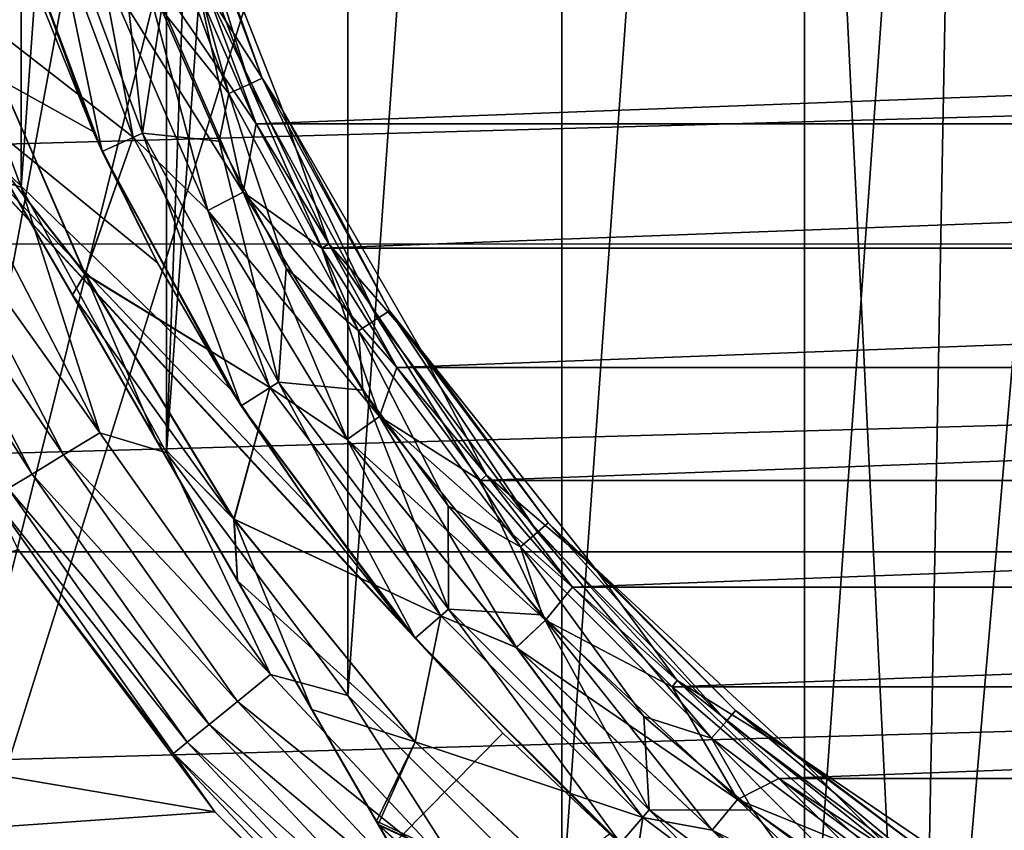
# Model space of a CAD drawing. Header units: metres. Extents: x -109 to 109, y -19 to 107.
# Tile 18 of 256: x -87.43 to -81.86, y 4.61 to 9.19. Entities that reach past the tile are written whole.
import ezdxf

# ---------------------------------------------------------------- set-up
doc = ezdxf.new("R2010")
doc.units = ezdxf.units.M
doc.layers.add('solid_21_412_310_XXX', color=7, linetype='CONTINUOUS')

msp = doc.modelspace()

# ---------------------------------------------------------------- linework, layer by layer
at = {"layer": 'solid_21_412_310_XXX'}
for points in [[(-82.990417, 3.132543, 40.355), (-82.990471, 23.319056, 40.355), (-81.487251, 24.140352, 40.355)], [(-81.487221, 2.311269, 40.355), (-82.990417, 3.132543, 40.355), (-81.487251, 24.140352, 40.355)], [(-84.361374, 4.159482, 40.355), (-84.361458, 22.292082, 40.355), (-82.990471, 23.319056, 40.355)], [(-82.990417, 3.132543, 40.355), (-84.361374, 4.159482, 40.355), (-82.990471, 23.319056, 40.355)], [(-85.57209, 5.371085, 40.355), (-85.572189, 21.080442, 40.355), (-84.361458, 22.292082, 40.355)], [(-84.361374, 4.159482, 40.355), (-85.57209, 5.371085, 40.355), (-84.361458, 22.292082, 40.355)], [(-86.598106, 6.742918, 40.355), (-86.10968, 20.412882, 40.355), (-85.572189, 21.080442, 40.355)], [(-85.57209, 5.371085, 40.355), (-86.598106, 6.742918, 40.355), (-85.572189, 21.080442, 40.355)], [(-86.598106, 6.742918, 40.355), (-86.598198, 19.70857, 40.355), (-86.10968, 20.412882, 40.355)], [(-87.418205, 8.246588, 40.355), (-87.418282, 18.204884, 40.355), (-86.598198, 19.70857, 40.355)], [(-86.598106, 6.742918, 40.355), (-87.418205, 8.246588, 40.355), (-86.598198, 19.70857, 40.355)], [(-82.348358, 1.027082, -14.346055), (-82.014656, 18.829481, -14.383817), (-80.804588, 18.978973, -14.519445)], [(-80.134872, 1.015466, -14.593633), (-82.348358, 1.027082, -14.346055), (-80.804588, 18.978973, -14.519445)], [(-82.348358, 1.027082, -14.346055), (-83.208572, 18.681759, -14.247997), (-82.014656, 18.829481, -14.383817)], [(-83.208572, 18.681759, -14.247997), (-88.718735, 1.070546, -13.595372), (-84.370422, 18.537827, -14.113914)], [(-82.348358, 1.027082, -14.346055), (-88.718735, 1.070546, -13.595372), (-83.208572, 18.681759, -14.247997)], [(-84.370422, 18.537827, -14.113914), (-88.718735, 1.070546, -13.595372), (-85.497581, 18.398026, -13.982037)], [(-85.497581, 18.398026, -13.982037), (-88.718735, 1.070546, -13.595372), (-86.598007, 18.261339, -13.851573)], [(-86.598007, 18.261339, -13.851573), (-88.718735, 1.070546, -13.595372), (-87.671722, 18.127773, -13.722645)], [(-87.418205, 8.246588, 40.355), (-88.015862, 9.851714, 40.355), (-87.418282, 18.204884, 40.355)], [(-89.392303, 11.555944, 35.855), (-84.392303, 2.89569, 35.855), (-84.408745, 2.924165, 36.209896)], [(-89.392303, 11.555944, 27.855), (-84.392303, 2.89569, 35.855), (-89.392303, 11.555944, 35.855)], [(-89.392303, 11.555944, 27.855), (-84.392303, 2.89569, 27.855), (-84.392303, 2.89569, 35.855)], [(-89.375862, 11.527469, 36.209896), (-89.392303, 11.555944, 35.855), (-84.408745, 2.924165, 36.209896)], [(-89.375862, 11.527469, 27.500105), (-84.392303, 2.89569, 27.855), (-89.392303, 11.555944, 27.855)], [(-89.375862, 11.527469, 36.209896), (-84.408745, 2.924165, 36.209896), (-84.459244, 3.011626, 36.566654)], [(-89.375862, 11.527469, 36.209896), (-84.459244, 3.011626, 36.566654), (-89.325371, 11.440008, 36.566654)], [(-89.375862, 11.527469, 27.500105), (-84.408745, 2.924165, 27.500105), (-84.392303, 2.89569, 27.855)], [(-89.325371, 11.440008, 27.143345), (-84.408745, 2.924165, 27.500105), (-89.375862, 11.527469, 27.500105)], [(-89.325371, 11.440008, 36.566654), (-84.459244, 3.011626, 36.566654), (-84.486908, 3.059552, 36.698124)], [(-89.325371, 11.440008, 36.566654), (-84.486908, 3.059552, 36.698124), (-89.297699, 11.392082, 36.698124)], [(-89.325371, 11.440008, 27.143345), (-84.459244, 3.011626, 27.143347), (-84.408745, 2.924165, 27.500105)], [(-89.298271, 11.393075, 27.014374), (-84.459244, 3.011626, 27.143347), (-89.325371, 11.440008, 27.143345)], [(-89.298271, 11.393075, 27.014374), (-84.486336, 3.058559, 27.014376), (-84.459244, 3.011626, 27.143347)], [(-89.237244, 11.287368, 26.78381), (-84.486336, 3.058559, 27.014376), (-89.298271, 11.393075, 27.014374)], [(-89.297699, 11.392082, 36.698124), (-84.486908, 3.059552, 36.698124), (-84.547371, 3.164266, 36.926189)], [(-89.237244, 11.287369, 36.926189), (-89.297699, 11.392082, 36.698124), (-84.547371, 3.164266, 36.926189)], [(-89.237244, 11.287369, 36.926189), (-84.547371, 3.164266, 36.926189), (-84.679031, 3.392313, 37.287514)], [(-89.105583, 11.059322, 37.28751), (-89.237244, 11.287369, 36.926189), (-84.679031, 3.392313, 37.287514)], [(-89.237244, 11.287368, 26.78381), (-84.547363, 3.164265, 26.783812), (-84.486336, 3.058559, 27.014376)], [(-89.105583, 11.059321, 26.422485), (-84.547363, 3.164265, 26.783812), (-89.237244, 11.287368, 26.78381)], [(-89.105583, 11.059322, 37.28751), (-84.679031, 3.392313, 37.287514), (-84.79055, 3.58547, 37.519138)], [(-89.105583, 11.059322, 37.28751), (-84.79055, 3.58547, 37.519138), (-88.994057, 10.866164, 37.519138)], [(-89.105583, 11.059321, 26.422485), (-84.679031, 3.392311, 26.422489), (-84.547363, 3.164265, 26.783812)], [(-88.995346, 10.868387, 26.193264), (-84.679031, 3.392311, 26.422489), (-89.105583, 11.059321, 26.422485)], [(-88.995346, 10.868387, 26.193264), (-84.789268, 3.583246, 26.193264), (-84.679031, 3.392311, 26.422489)], [(-88.921967, 10.741295, 26.063379), (-84.789268, 3.583246, 26.193264), (-88.995346, 10.868387, 26.193264)], [(-88.994057, 10.866164, 37.519138), (-84.79055, 3.58547, 37.519138), (-84.86264, 3.710339, 37.646622)], [(-88.921967, 10.741296, 37.646622), (-88.994057, 10.866164, 37.519138), (-84.86264, 3.710339, 37.646622)], [(-88.921967, 10.741296, 37.646622), (-84.86264, 3.710339, 37.646622), (-85.106339, 4.132427, 37.991936)], [(-88.678276, 10.319206, 37.991936), (-88.921967, 10.741296, 37.646622), (-85.106339, 4.132427, 37.991936)], [(-88.921967, 10.741295, 26.063379), (-84.86264, 3.710338, 26.063379), (-84.789268, 3.583246, 26.193264)], [(-88.678276, 10.319207, 25.718063), (-84.86264, 3.710338, 26.063379), (-88.921967, 10.741295, 26.063379)], [(-88.678276, 10.319207, 25.718063), (-85.106339, 4.132428, 25.718063), (-84.86264, 3.710338, 26.063379)], [(-88.678276, 10.319207, 25.718063), (-88.386734, 9.81424, 25.419292), (-85.106339, 4.132428, 25.718063)], [(-88.678276, 10.319206, 37.991936), (-85.106339, 4.132427, 37.991936), (-85.400307, 4.6416, 38.292809)], [(-88.678276, 10.319206, 37.991936), (-85.400307, 4.6416, 38.292809), (-88.3843, 9.810034, 38.292809)], [(-86.656029, 10.243738, 16.116699), (-86.128258, 8.828738, 16.116699), (-86.579247, 10.266284, 16.309826)], [(-86.579247, 10.266284, 16.309826), (-86.055466, 8.861982, 16.309826), (-86.512016, 10.13752, 16.51688)], [(-86.128258, 8.828738, 16.116699), (-86.055466, 8.861982, 16.309826), (-86.579247, 10.266284, 16.309826)], [(-86.656029, 10.243738, 16.116699), (-86.778198, 10.207867, 15.950899), (-86.24408, 8.775846, 15.950899)], [(-86.24408, 8.775846, 15.950899), (-86.778198, 10.207867, 15.950899), (-86.62558, 9.251819, 15.824059)], [(-86.656029, 10.243738, 16.116699), (-86.24408, 8.775846, 15.950899), (-86.128258, 8.828738, 16.116699)], [(-85.939903, 8.6798, 16.51688), (-86.512009, 10.137508, 25.855), (-86.512016, 10.13752, 16.51688)], [(-86.055466, 8.861982, 16.309826), (-85.939903, 8.6798, 16.51688), (-86.512016, 10.13752, 16.51688)], [(-86.512009, 10.137508, 25.855), (-85.939903, 8.6798, 25.855), (-86.367249, 9.353169, 25.855)], [(-85.939903, 8.6798, 16.51688), (-85.939903, 8.6798, 25.855), (-86.512009, 10.137508, 25.855)], [(-87.349167, 10.040214, 24.105), (-86.785378, 8.528641, 24.105), (-87.706055, 9.243183, 24.717066)], [(-86.785378, 8.528641, 39.605), (-87.349167, 10.040214, 39.605), (-87.704552, 9.243718, 38.994915)], [(-86.960777, 8.448569, 13.155), (-87.294296, 10.05633, 13.155), (-87.534149, 9.985837, 13.155)], [(-86.967705, 9.505592, 39.741154), (-87.349167, 10.040214, 39.605), (-86.785378, 8.528641, 39.605)], [(-86.967918, 9.505519, 23.96896), (-86.785378, 8.528641, 24.105), (-87.349167, 10.040214, 24.105)], [(-87.294296, 10.05633, 13.155), (-86.733353, 8.552386, 13.155), (-87.294296, 10.056316, 15.608997)], [(-86.960777, 8.448569, 13.155), (-86.733353, 8.552386, 13.155), (-87.294296, 10.05633, 13.155)], [(-86.733353, 8.552386, 13.155), (-86.733376, 8.552426, 15.608997), (-87.294296, 10.056316, 15.608997)], [(-86.894241, 10.019617, 15.824059), (-87.294296, 10.056316, 15.608997), (-86.733376, 8.552426, 15.608997)], [(-87.534149, 9.985837, 13.155), (-87.319656, 9.329026, 14.325446), (-87.011536, 8.561308, 14.347841)], [(-86.960777, 8.448569, 13.155), (-87.534149, 9.985837, 13.155), (-87.011536, 8.561308, 14.347841)], [(-86.62558, 9.251819, 15.824059), (-86.894241, 10.019617, 15.824059), (-86.733376, 8.552426, 15.608997)], [(-88.386734, 9.81424, 25.419292), (-85.397881, 4.637393, 25.419292), (-85.106339, 4.132428, 25.718063)], [(-88.374023, 9.792229, 25.408348), (-85.397881, 4.637393, 25.419292), (-88.386734, 9.81424, 25.419292)], [(-88.3843, 9.810034, 38.292809), (-85.400307, 4.6416, 38.292809), (-85.410583, 4.659405, 38.301651)], [(-88.3843, 9.810034, 38.292809), (-85.410583, 4.659405, 38.301651), (-88.374023, 9.792229, 38.301651)], [(-87.742973, 8.342306, 40.388794), (-88.015862, 9.851714, 40.355), (-87.418205, 8.246588, 40.355)], [(-88.374023, 9.792229, 38.301651), (-85.410583, 4.659405, 38.301651), (-85.775444, 5.291357, 38.558418)], [(-88.374023, 9.792229, 38.301651), (-85.775444, 5.291357, 38.558418), (-88.009171, 9.160279, 38.558418)], [(-85.410583, 4.659405, 25.408348), (-85.397881, 4.637393, 25.419292), (-88.374023, 9.792229, 25.408348)], [(-85.410583, 4.659405, 25.408348), (-88.374023, 9.792229, 25.408348), (-88.009163, 9.160276, 25.151583)], [(-107.950264, 9.681872, 71.355003), (-107.702179, 7.924648, 71.355003), (-45.049736, 9.681887, 71.355003)], [(-107.702179, 7.924648, 71.355003), (-45.297817, 7.924664, 71.355003), (-45.049736, 9.681887, 71.355003)], [(-86.967918, 9.505519, 23.96896), (-86.75589, 9.580873, 23.883879), (-86.164047, 8.218313, 23.883879)], [(-86.755653, 9.580957, 39.826183), (-86.967705, 9.505592, 39.741154), (-86.36364, 8.11489, 39.741154)], [(-86.75589, 9.580873, 23.883879), (-86.409317, 9.335139, 23.855), (-86.090721, 8.605203, 23.855)], [(-86.164047, 8.218313, 23.883879), (-86.75589, 9.580873, 23.883879), (-86.090721, 8.605203, 23.855)], [(-86.163818, 8.218428, 39.826183), (-86.409332, 9.335197, 39.855), (-86.755653, 9.580957, 39.826183)], [(-86.163818, 8.218428, 39.826183), (-86.755653, 9.580957, 39.826183), (-86.36364, 8.11489, 39.741154)], [(-84.694572, 5.157421, 14.513685), (-88.718735, 9.513791, 14.222763), (-88.718735, 1.081205, 14.222763)], [(-87.011536, 8.561308, 14.347841), (-87.319656, 9.329026, 14.325446), (-88.718735, 9.513791, 14.222763)], [(-86.648956, 7.817605, 14.37409), (-87.011536, 8.561308, 14.347841), (-88.718735, 9.513791, 14.222763)], [(-86.233696, 7.101672, 14.404018), (-86.648956, 7.817605, 14.37409), (-88.718735, 9.513791, 14.222763)], [(-85.767906, 6.417297, 14.437417), (-86.233696, 7.101672, 14.404018), (-88.718735, 9.513791, 14.222763)], [(-85.254005, 5.768113, 14.474052), (-85.767906, 6.417297, 14.437417), (-88.718735, 9.513791, 14.222763)], [(-84.694572, 5.157421, 14.513685), (-85.254005, 5.768113, 14.474052), (-88.718735, 9.513791, 14.222763)], [(-86.363838, 8.114789, 23.96896), (-86.785378, 8.528641, 24.105), (-86.967918, 9.505519, 23.96896)], [(-86.363838, 8.114789, 23.96896), (-86.967918, 9.505519, 23.96896), (-86.164047, 8.218313, 23.883879)], [(-86.36364, 8.11489, 39.741154), (-86.967705, 9.505592, 39.741154), (-86.785378, 8.528641, 39.605)], [(-86.409332, 9.335197, 39.855), (-86.090744, 8.605259, 39.855), (-66.590691, 9.335142, 39.855)], [(-86.163818, 8.218428, 39.826183), (-86.090744, 8.605259, 39.855), (-86.409332, 9.335197, 39.855)], [(-86.367241, 9.35316, 23.855), (-86.090721, 8.605203, 23.855), (-86.409317, 9.335139, 23.855)], [(-86.367249, 9.353169, 25.855), (-85.679848, 7.92578, 25.855), (-86.367241, 9.35316, 23.855)], [(-85.939903, 8.6798, 25.855), (-85.679848, 7.92578, 25.855), (-86.367249, 9.353169, 25.855)], [(-86.367241, 9.35316, 23.855), (-85.67984, 7.92577, 23.855), (-86.090721, 8.605203, 23.855)], [(-85.679848, 7.92578, 25.855), (-85.67984, 7.92577, 23.855), (-86.367241, 9.35316, 23.855)], [(-86.090744, 8.605259, 39.855), (-66.909279, 8.605206, 39.855), (-66.590691, 9.335142, 39.855)], [(-87.589249, 8.432962, 24.965717), (-87.706055, 9.243183, 24.717066), (-87.05938, 7.754386, 24.717066)], [(-86.785378, 8.528641, 24.105), (-87.05938, 7.754386, 24.717066), (-87.706055, 9.243183, 24.717066)], [(-87.057961, 7.755121, 38.994915), (-87.704552, 9.243718, 38.994915), (-87.589256, 8.432968, 38.744282)], [(-86.785378, 8.528641, 39.605), (-87.704552, 9.243718, 38.994915), (-87.057961, 7.755121, 38.994915)], [(-86.300285, 8.506245, 15.824059), (-86.62558, 9.251819, 15.824059), (-86.733376, 8.552426, 15.608997)], [(-86.24408, 8.775846, 15.950899), (-86.62558, 9.251819, 15.824059), (-86.300285, 8.506245, 15.824059)], [(-88.009171, 9.160279, 38.558418), (-85.775444, 5.291357, 38.558418), (-86.195358, 6.018672, 38.744282)], [(-88.009171, 9.160279, 38.558418), (-86.195358, 6.018672, 38.744282), (-87.589256, 8.432968, 38.744282)], [(-85.775444, 5.291355, 25.151583), (-88.009163, 9.160276, 25.151583), (-87.589249, 8.432962, 24.965717)], [(-85.410583, 4.659405, 25.408348), (-88.009163, 9.160276, 25.151583), (-85.775444, 5.291355, 25.151583)], [(-86.128258, 8.828738, 16.116699), (-85.404488, 7.503251, 16.116699), (-86.055466, 8.861982, 16.309826)], [(-86.055466, 8.861982, 16.309826), (-85.337166, 7.546515, 16.309826), (-85.939903, 8.6798, 16.51688)], [(-85.404488, 7.503251, 16.116699), (-85.337166, 7.546515, 16.309826), (-86.055466, 8.861982, 16.309826)], [(-86.128258, 8.828738, 16.116699), (-86.24408, 8.775846, 15.950899), (-85.511604, 7.434412, 15.950899)], [(-86.128258, 8.828738, 16.116699), (-85.511604, 7.434412, 15.950899), (-85.404488, 7.503251, 16.116699)], [(-86.24408, 8.775846, 15.950899), (-86.300285, 8.506245, 15.824059), (-85.920189, 7.787066, 15.824059)], [(-85.511604, 7.434412, 15.950899), (-86.24408, 8.775846, 15.950899), (-85.920189, 7.787066, 15.824059)], [(-85.939903, 8.6798, 25.855), (-85.156921, 7.323641, 25.855), (-85.679848, 7.92578, 25.855)], [(-85.156914, 7.323631, 16.51688), (-85.156921, 7.323641, 25.855), (-85.939903, 8.6798, 25.855)], [(-85.156914, 7.323631, 16.51688), (-85.939903, 8.6798, 25.855), (-85.939903, 8.6798, 16.51688)], [(-85.337166, 7.546515, 16.309826), (-85.156914, 7.323631, 16.51688), (-85.939903, 8.6798, 16.51688)], [(-86.164047, 8.218313, 23.883879), (-86.090721, 8.605203, 23.855), (-85.718475, 7.901189, 23.855)], [(-86.163818, 8.218428, 39.826183), (-85.718498, 7.901245, 39.855), (-86.090744, 8.605259, 39.855)], [(-86.090744, 8.605259, 39.855), (-85.718498, 7.901245, 39.855), (-66.909279, 8.605206, 39.855)], [(-85.67984, 7.92577, 23.855), (-85.718475, 7.901189, 23.855), (-86.090721, 8.605203, 23.855)], [(-85.718498, 7.901245, 39.855), (-67.281525, 7.901192, 39.855), (-66.909279, 8.605206, 39.855)], [(-86.785378, 8.528641, 24.105), (-86.012215, 7.112689, 24.105), (-87.05938, 7.754386, 24.717066)], [(-86.012215, 7.112689, 39.605), (-86.785378, 8.528641, 39.605), (-87.057961, 7.755121, 38.994915)], [(-86.960777, 8.448569, 13.155), (-87.011536, 8.561308, 14.347841), (-86.648956, 7.817605, 14.37409)], [(-86.174423, 7.008467, 13.155), (-86.733353, 8.552386, 13.155), (-86.960777, 8.448569, 13.155)], [(-86.36364, 8.11489, 39.741154), (-86.785378, 8.528641, 39.605), (-86.012215, 7.112689, 39.605)], [(-86.363838, 8.114789, 23.96896), (-86.012215, 7.112689, 24.105), (-86.785378, 8.528641, 24.105)], [(-85.964096, 7.143599, 13.155), (-85.964111, 7.143627, 15.608997), (-86.733376, 8.552426, 15.608997)], [(-86.300285, 8.506245, 15.824059), (-86.733376, 8.552426, 15.608997), (-85.964111, 7.143627, 15.608997)], [(-86.733353, 8.552386, 13.155), (-85.964096, 7.143599, 13.155), (-86.733376, 8.552426, 15.608997)], [(-86.174423, 7.008467, 13.155), (-85.964096, 7.143599, 13.155), (-86.733353, 8.552386, 13.155)], [(-85.920189, 7.787066, 15.824059), (-86.300285, 8.506245, 15.824059), (-85.964111, 7.143627, 15.608997)], [(-87.589256, 8.432968, 38.744282), (-86.195358, 6.018672, 38.744282), (-86.655121, 6.815001, 38.842461)], [(-87.589256, 8.432968, 38.744282), (-86.655121, 6.815001, 38.842461), (-87.129494, 7.636639, 38.842461)], [(-87.057961, 7.755121, 38.994915), (-87.589256, 8.432968, 38.744282), (-87.129494, 7.636639, 38.842461)], [(-87.129486, 7.636633, 24.867538), (-87.589249, 8.432962, 24.965717), (-87.05938, 7.754386, 24.717066)], [(-86.195358, 6.018666, 24.965717), (-87.589249, 8.432962, 24.965717), (-87.129486, 7.636633, 24.867538)], [(-85.775444, 5.291355, 25.151583), (-87.589249, 8.432962, 24.965717), (-86.195358, 6.018666, 24.965717)], [(-86.960777, 8.448569, 13.155), (-86.648956, 7.817605, 14.37409), (-86.233696, 7.101672, 14.404018)], [(-86.174423, 7.008467, 13.155), (-86.960777, 8.448569, 13.155), (-86.233696, 7.101672, 14.404018)], [(-87.742973, 8.342306, 40.388794), (-86.973282, 6.856874, 40.388794), (-87.964493, 8.246083, 40.488567)], [(-87.742973, 8.342306, 40.388794), (-87.418205, 8.246588, 40.355), (-86.973282, 6.856874, 40.388794)], [(-87.964493, 8.246083, 40.488567), (-87.179642, 6.731383, 40.488567), (-88.154747, 8.163445, 40.647511)], [(-86.973282, 6.856874, 40.388794), (-87.179642, 6.731383, 40.488567), (-87.964493, 8.246083, 40.488567)], [(-86.973282, 6.856874, 40.388794), (-87.418205, 8.246588, 40.355), (-86.598106, 6.742918, 40.355)], [(-86.363838, 8.114789, 23.96896), (-86.164047, 8.218313, 23.883879), (-85.392174, 6.949033, 23.883879)], [(-86.163818, 8.218428, 39.826183), (-86.36364, 8.11489, 39.741154), (-85.575836, 6.819395, 39.741154)], [(-86.164047, 8.218313, 23.883879), (-85.718475, 7.901189, 23.855), (-85.294609, 7.226909, 23.855)], [(-85.392174, 6.949033, 23.883879), (-86.164047, 8.218313, 23.883879), (-85.294609, 7.226909, 23.855)], [(-85.391975, 6.949177, 39.826183), (-85.718498, 7.901245, 39.855), (-86.163818, 8.218428, 39.826183)], [(-85.391975, 6.949177, 39.826183), (-86.163818, 8.218428, 39.826183), (-85.575836, 6.819395, 39.741154)], [(-88.154747, 8.163445, 40.647511), (-87.356873, 6.623608, 40.647511), (-88.300735, 8.100033, 40.854763)], [(-87.179642, 6.731383, 40.488567), (-87.356873, 6.623608, 40.647511), (-88.154747, 8.163445, 40.647511)], [(-87.356873, 6.623608, 40.647511), (-87.492867, 6.540908, 40.854763), (-88.300735, 8.100033, 40.854763)], [(-85.576012, 6.819268, 23.96896), (-86.012215, 7.112689, 24.105), (-86.363838, 8.114789, 23.96896)], [(-85.576012, 6.819268, 23.96896), (-86.363838, 8.114789, 23.96896), (-85.392174, 6.949033, 23.883879)], [(-85.575836, 6.819395, 39.741154), (-86.36364, 8.11489, 39.741154), (-86.012215, 7.112689, 39.605)], [(-107.702179, 7.924648, 71.355003), (-107.355728, 6.182907, 71.355003), (-45.297817, 7.924664, 71.355003)], [(-107.355728, 6.182907, 71.355003), (-45.644268, 6.182927, 71.355003), (-45.297817, 7.924664, 71.355003)], [(-85.67984, 7.92577, 23.855), (-85.294609, 7.226909, 23.855), (-85.718475, 7.901189, 23.855)], [(-85.679848, 7.92578, 25.855), (-84.787384, 6.616788, 25.855), (-85.67984, 7.92577, 23.855)], [(-85.156921, 7.323641, 25.855), (-84.787384, 6.616788, 25.855), (-85.679848, 7.92578, 25.855)], [(-85.67984, 7.92577, 23.855), (-84.787376, 6.616777, 23.855), (-85.294609, 7.226909, 23.855)], [(-84.787384, 6.616788, 25.855), (-84.787376, 6.616777, 23.855), (-85.67984, 7.92577, 23.855)], [(-85.718498, 7.901245, 39.855), (-85.29464, 7.226963, 39.855), (-67.281525, 7.901192, 39.855)], [(-85.391975, 6.949177, 39.826183), (-85.29464, 7.226963, 39.855), (-85.718498, 7.901245, 39.855)], [(-85.29464, 7.226963, 39.855), (-67.705399, 7.226912, 39.855), (-67.281525, 7.901192, 39.855)], [(-87.057961, 7.755121, 38.994915), (-87.129494, 7.636639, 38.842461), (-86.655121, 6.815001, 38.842461)], [(-87.129486, 7.636633, 24.867538), (-87.05938, 7.754386, 24.717066), (-86.216003, 6.367512, 24.717066)], [(-86.012215, 7.112689, 24.105), (-86.216003, 6.367512, 24.717066), (-87.05938, 7.754386, 24.717066)], [(-86.214699, 6.368433, 38.994915), (-87.057961, 7.755121, 38.994915), (-86.655121, 6.815001, 38.842461)], [(-86.012215, 7.112689, 39.605), (-87.057961, 7.755121, 38.994915), (-86.214699, 6.368433, 38.994915)], [(-85.487411, 7.098303, 15.824059), (-85.920189, 7.787066, 15.824059), (-85.964111, 7.143627, 15.608997)], [(-85.511604, 7.434412, 15.950899), (-85.920189, 7.787066, 15.824059), (-85.487411, 7.098303, 15.824059)], [(-86.655113, 6.814995, 24.867538), (-87.129486, 7.636633, 24.867538), (-86.216003, 6.367512, 24.717066)], [(-86.195358, 6.018666, 24.965717), (-87.129486, 7.636633, 24.867538), (-86.655113, 6.814995, 24.867538)], [(-85.404488, 7.503251, 16.116699), (-84.499443, 6.294257, 16.116699), (-85.337166, 7.546515, 16.309826)], [(-85.337166, 7.546515, 16.309826), (-84.438965, 6.346663, 16.309826), (-85.156914, 7.323631, 16.51688)], [(-84.499443, 6.294257, 16.116699), (-84.438965, 6.346663, 16.309826), (-85.337166, 7.546515, 16.309826)], [(-85.404488, 7.503251, 16.116699), (-85.511604, 7.434412, 15.950899), (-84.595673, 6.210876, 15.950899)], [(-85.404488, 7.503251, 16.116699), (-84.595673, 6.210876, 15.950899), (-84.499443, 6.294257, 16.116699)], [(-85.511604, 7.434412, 15.950899), (-85.487411, 7.098303, 15.824059), (-85.004372, 6.443807, 15.824059)], [(-84.595673, 6.210876, 15.950899), (-85.511604, 7.434412, 15.950899), (-85.004372, 6.443807, 15.824059)], [(-85.156921, 7.323641, 25.855), (-84.180542, 6.099299, 25.855), (-84.787384, 6.616788, 25.855)], [(-84.18055, 6.099307, 16.51688), (-84.180542, 6.099299, 25.855), (-85.156921, 7.323641, 25.855)], [(-84.18055, 6.099307, 16.51688), (-85.156921, 7.323641, 25.855), (-85.156914, 7.323631, 16.51688)], [(-84.438965, 6.346663, 16.309826), (-84.18055, 6.099307, 16.51688), (-85.156914, 7.323631, 16.51688)], [(-85.392174, 6.949033, 23.883879), (-85.294609, 7.226909, 23.855), (-84.821564, 6.586269, 23.855)], [(-85.391975, 6.949177, 39.826183), (-84.821594, 6.586323, 39.855), (-85.29464, 7.226963, 39.855)], [(-85.29464, 7.226963, 39.855), (-84.821594, 6.586323, 39.855), (-67.705399, 7.226912, 39.855)], [(-84.787376, 6.616777, 23.855), (-84.821564, 6.586269, 23.855), (-85.294609, 7.226909, 23.855)], [(-84.821594, 6.586323, 39.855), (-68.178444, 6.586274, 39.855), (-67.705399, 7.226912, 39.855)], [(-85.191101, 5.694896, 13.155), (-85.964096, 7.143599, 13.155), (-86.174423, 7.008467, 13.155)], [(-85.00219, 5.858644, 13.155), (-85.002159, 5.858611, 15.608997), (-85.964111, 7.143627, 15.608997)], [(-85.487411, 7.098303, 15.824059), (-85.964111, 7.143627, 15.608997), (-85.002159, 5.858611, 15.608997)], [(-85.964096, 7.143599, 13.155), (-85.00219, 5.858644, 13.155), (-85.964111, 7.143627, 15.608997)], [(-85.191101, 5.694896, 13.155), (-85.00219, 5.858644, 13.155), (-85.964096, 7.143599, 13.155)], [(-86.174423, 7.008467, 13.155), (-86.233696, 7.101672, 14.404018), (-85.767906, 6.417297, 14.437417)], [(-86.012215, 7.112689, 24.105), (-85.045403, 5.821183, 24.105), (-86.216003, 6.367512, 24.717066)], [(-85.045403, 5.821183, 39.605), (-86.012215, 7.112689, 39.605), (-86.214699, 6.368433, 38.994915)], [(-85.575836, 6.819395, 39.741154), (-86.012215, 7.112689, 39.605), (-85.045403, 5.821183, 39.605)], [(-85.576012, 6.819268, 23.96896), (-85.045403, 5.821183, 24.105), (-86.012215, 7.112689, 24.105)], [(-85.004372, 6.443807, 15.824059), (-85.487411, 7.098303, 15.824059), (-85.002159, 5.858611, 15.608997)], [(-86.174423, 7.008467, 13.155), (-85.767906, 6.417297, 14.437417), (-85.254005, 5.768113, 14.474052)], [(-85.191101, 5.694896, 13.155), (-86.174423, 7.008467, 13.155), (-85.254005, 5.768113, 14.474052)], [(-85.576012, 6.819268, 23.96896), (-85.392174, 6.949033, 23.883879), (-84.454666, 5.796677, 23.883879)], [(-85.391975, 6.949177, 39.826183), (-85.575836, 6.819395, 39.741154), (-84.618958, 5.643239, 39.741154)], [(-85.392174, 6.949033, 23.883879), (-84.821564, 6.586269, 23.855), (-84.301888, 5.982713, 23.855)], [(-84.454666, 5.796677, 23.883879), (-85.392174, 6.949033, 23.883879), (-84.301888, 5.982713, 23.855)], [(-84.454483, 5.796847, 39.826183), (-84.821594, 6.586323, 39.855), (-85.391975, 6.949177, 39.826183)], [(-84.454483, 5.796847, 39.826183), (-85.391975, 6.949177, 39.826183), (-84.618958, 5.643239, 39.741154)], [(-86.973282, 6.856874, 40.388794), (-86.008492, 5.490083, 40.388794), (-87.179642, 6.731383, 40.488567)], [(-86.973282, 6.856874, 40.388794), (-86.598106, 6.742918, 40.355), (-86.008492, 5.490083, 40.388794)], [(-86.214699, 6.368433, 38.994915), (-86.655121, 6.815001, 38.842461), (-86.195358, 6.018672, 38.744282)], [(-86.195358, 6.018666, 24.965717), (-86.655113, 6.814995, 24.867538), (-86.216003, 6.367512, 24.717066)], [(-84.619118, 5.643088, 23.96896), (-85.045403, 5.821183, 24.105), (-85.576012, 6.819268, 23.96896)], [(-84.619118, 5.643088, 23.96896), (-85.576012, 6.819268, 23.96896), (-84.454666, 5.796677, 23.883879)], [(-84.618958, 5.643239, 39.741154), (-85.575836, 6.819395, 39.741154), (-85.045403, 5.821183, 39.605)], [(-86.008492, 5.490083, 40.388794), (-86.598106, 6.742918, 40.355), (-85.57209, 5.371085, 40.355)], [(-87.179642, 6.731383, 40.488567), (-86.195847, 5.337661, 40.488567), (-87.356873, 6.623608, 40.647511)], [(-86.008492, 5.490083, 40.388794), (-86.195847, 5.337661, 40.488567), (-87.179642, 6.731383, 40.488567)], [(-87.356873, 6.623608, 40.647511), (-86.35675, 5.206758, 40.647511), (-87.492867, 6.540908, 40.854763)], [(-86.195847, 5.337661, 40.488567), (-86.35675, 5.206758, 40.647511), (-87.356873, 6.623608, 40.647511)], [(-84.821594, 6.586323, 39.855), (-84.301926, 5.982766, 39.855), (-68.178444, 6.586274, 39.855)], [(-84.454483, 5.796847, 39.826183), (-84.301926, 5.982766, 39.855), (-84.821594, 6.586323, 39.855)], [(-84.787376, 6.616777, 23.855), (-84.301888, 5.982713, 23.855), (-84.821564, 6.586269, 23.855)], [(-84.787384, 6.616788, 25.855), (-83.709793, 5.455432, 25.855), (-84.787376, 6.616777, 23.855)], [(-84.180542, 6.099299, 25.855), (-83.709793, 5.455432, 25.855), (-84.787384, 6.616788, 25.855)], [(-84.787376, 6.616777, 23.855), (-83.709785, 5.45542, 23.855), (-84.301888, 5.982713, 23.855)], [(-83.709793, 5.455432, 25.855), (-83.709785, 5.45542, 23.855), (-84.787376, 6.616777, 23.855)], [(-84.301926, 5.982766, 39.855), (-68.698112, 5.982718, 39.855), (-68.178444, 6.586274, 39.855)], [(-87.492867, 6.540908, 40.854763), (-86.480217, 5.10631, 40.854763), (-87.578339, 6.488931, 41.096176)], [(-86.35675, 5.206758, 40.647511), (-86.480217, 5.10631, 40.854763), (-87.492867, 6.540908, 40.854763)], [(-87.578339, 6.488931, 41.096176), (-86.557816, 5.043179, 41.096176), (-87.436295, 6.197489, 41.355)], [(-86.480217, 5.10631, 40.854763), (-86.557816, 5.043179, 41.096176), (-87.578339, 6.488931, 41.096176)], [(-84.47377, 5.827238, 15.824059), (-85.004372, 6.443807, 15.824059), (-85.002159, 5.858611, 15.608997)], [(-84.595673, 6.210876, 15.950899), (-85.004372, 6.443807, 15.824059), (-84.47377, 5.827238, 15.824059)], [(-86.195358, 6.018666, 24.965717), (-86.216003, 6.367512, 24.717066), (-85.191635, 5.108395, 24.717066)], [(-85.045403, 5.821183, 24.105), (-85.191635, 5.108395, 24.717066), (-86.216003, 6.367512, 24.717066)], [(-86.214699, 6.368433, 38.994915), (-86.195358, 6.018672, 38.744282), (-85.775444, 5.291357, 38.558418)], [(-85.190468, 5.109485, 38.994915), (-86.214699, 6.368433, 38.994915), (-85.775444, 5.291357, 38.558418)], [(-85.045403, 5.821183, 39.605), (-86.214699, 6.368433, 38.994915), (-85.190468, 5.109485, 38.994915)], [(-84.499443, 6.294257, 16.116699), (-84.595673, 6.210876, 15.950899), (-83.514938, 5.130144, 15.950899)], [(-84.499443, 6.294257, 16.116699), (-83.431557, 5.226371, 16.116699), (-84.438965, 6.346663, 16.309826)], [(-84.499443, 6.294257, 16.116699), (-83.514938, 5.130144, 15.950899), (-83.431557, 5.226371, 16.116699)], [(-84.438965, 6.346663, 16.309826), (-83.379158, 5.286849, 16.309826), (-84.18055, 6.099307, 16.51688)], [(-83.431557, 5.226371, 16.116699), (-83.379158, 5.286849, 16.309826), (-84.438965, 6.346663, 16.309826)], [(-107.355728, 6.182907, 71.355003), (-106.912376, 4.464175, 71.355003), (-45.644268, 6.182927, 71.355003)], [(-106.912376, 4.464175, 71.355003), (-46.087616, 4.464212, 71.355003), (-45.644268, 6.182927, 71.355003)], [(-87.436302, 6.1975, 60.654999), (-86.324738, 4.712622, 60.654999), (-90.142464, 5.36008, 60.654999)], [(-86.324745, 4.712629, 41.355), (-86.324738, 4.712622, 60.654999), (-87.436302, 6.1975, 60.654999)], [(-86.324745, 4.712629, 41.355), (-87.436302, 6.1975, 60.654999), (-87.436295, 6.197489, 41.355)], [(-86.557816, 5.043179, 41.096176), (-86.324745, 4.712629, 41.355), (-87.436295, 6.197489, 41.355)], [(-84.595673, 6.210876, 15.950899), (-84.47377, 5.827238, 15.824059), (-83.898575, 5.252045, 15.824059)], [(-83.514938, 5.130144, 15.950899), (-84.595673, 6.210876, 15.950899), (-83.898575, 5.252045, 15.824059)], [(-83.032616, 5.034178, 16.51688), (-84.180542, 6.099299, 25.855), (-84.18055, 6.099307, 16.51688)], [(-83.379158, 5.286849, 16.309826), (-83.032616, 5.034178, 16.51688), (-84.18055, 6.099307, 16.51688)], [(-84.180542, 6.099299, 25.855), (-83.032616, 5.034178, 25.855), (-83.709793, 5.455432, 25.855)], [(-83.032616, 5.034178, 16.51688), (-83.032616, 5.034178, 25.855), (-84.180542, 6.099299, 25.855)], [(-85.775444, 5.291355, 25.151583), (-86.195358, 6.018666, 24.965717), (-85.191635, 5.108395, 24.717066)], [(-84.454666, 5.796677, 23.883879), (-84.301888, 5.982713, 23.855), (-83.738609, 5.419759, 23.855)], [(-84.454483, 5.796847, 39.826183), (-83.738655, 5.41981, 39.855), (-84.301926, 5.982766, 39.855)], [(-84.301926, 5.982766, 39.855), (-83.738655, 5.41981, 39.855), (-68.698112, 5.982718, 39.855)], [(-83.709785, 5.45542, 23.855), (-83.738609, 5.419759, 23.855), (-84.301888, 5.982713, 23.855)], [(-83.738655, 5.41981, 39.855), (-69.261391, 5.419763, 39.855), (-68.698112, 5.982718, 39.855)], [(-84.030922, 4.534718, 13.155), (-85.00219, 5.858644, 13.155), (-85.191101, 5.694896, 13.155)], [(-85.00219, 5.858644, 13.155), (-83.867188, 4.723641, 13.155), (-85.002159, 5.858611, 15.608997)], [(-84.030922, 4.534718, 13.155), (-83.867188, 4.723641, 13.155), (-85.00219, 5.858644, 13.155)], [(-83.867188, 4.723641, 13.155), (-83.867165, 4.723618, 15.608997), (-85.002159, 5.858611, 15.608997)], [(-84.47377, 5.827238, 15.824059), (-85.002159, 5.858611, 15.608997), (-83.867165, 4.723618, 15.608997)], [(-85.045403, 5.821183, 24.105), (-83.904633, 4.680414, 24.105), (-85.191635, 5.108395, 24.717066)], [(-83.904633, 4.680414, 39.605), (-85.045403, 5.821183, 39.605), (-85.190468, 5.109485, 38.994915)], [(-84.618958, 5.643239, 39.741154), (-85.045403, 5.821183, 39.605), (-83.904633, 4.680414, 39.605)], [(-84.619118, 5.643088, 23.96896), (-83.904633, 4.680414, 24.105), (-85.045403, 5.821183, 24.105)], [(-84.619118, 5.643088, 23.96896), (-84.454666, 5.796677, 23.883879), (-83.368973, 4.782712, 23.883879)], [(-84.454483, 5.796847, 39.826183), (-84.618958, 5.643239, 39.741154), (-83.510841, 4.608332, 39.741154)], [(-83.898575, 5.252045, 15.824059), (-84.47377, 5.827238, 15.824059), (-83.867165, 4.723618, 15.608997)], [(-83.368973, 4.782712, 23.883879), (-84.454666, 5.796677, 23.883879), (-83.738609, 5.419759, 23.855)], [(-83.36882, 4.782906, 39.826183), (-83.738655, 5.41981, 39.855), (-84.454483, 5.796847, 39.826183)], [(-83.36882, 4.782906, 39.826183), (-84.454483, 5.796847, 39.826183), (-83.510841, 4.608332, 39.741154)], [(-85.191101, 5.694896, 13.155), (-85.254005, 5.768113, 14.474052), (-84.694572, 5.157421, 14.513685)], [(-85.191101, 5.694896, 13.155), (-84.694572, 5.157421, 14.513685), (-84.092438, 4.588402, 14.556048)], [(-84.030922, 4.534718, 13.155), (-85.191101, 5.694896, 13.155), (-84.092438, 4.588402, 14.556048)], [(-83.510986, 4.608161, 23.96896), (-83.904633, 4.680414, 24.105), (-84.619118, 5.643088, 23.96896)], [(-83.510986, 4.608161, 23.96896), (-84.619118, 5.643088, 23.96896), (-83.368973, 4.782712, 23.883879)], [(-83.510841, 4.608332, 39.741154), (-84.618958, 5.643239, 39.741154), (-83.904633, 4.680414, 39.605)], [(-86.008492, 5.490083, 40.388794), (-84.866585, 4.267394, 40.388794), (-86.195847, 5.337661, 40.488567)], [(-86.008492, 5.490083, 40.388794), (-85.57209, 5.371085, 40.355), (-84.866585, 4.267394, 40.388794)], [(-83.738655, 5.41981, 39.855), (-83.134842, 4.900507, 39.855), (-69.261391, 5.419763, 39.855)], [(-83.36882, 4.782906, 39.826183), (-83.134842, 4.900507, 39.855), (-83.738655, 5.41981, 39.855)], [(-83.709785, 5.45542, 23.855), (-83.134789, 4.900458, 23.855), (-83.738609, 5.419759, 23.855)], [(-83.368973, 4.782712, 23.883879), (-83.738609, 5.419759, 23.855), (-83.134789, 4.900458, 23.855)], [(-83.709793, 5.455432, 25.855), (-82.471146, 4.467651, 25.855), (-83.709785, 5.45542, 23.855)], [(-83.032616, 5.034178, 25.855), (-82.471146, 4.467651, 25.855), (-83.709793, 5.455432, 25.855)], [(-83.709785, 5.45542, 23.855), (-82.47113, 4.46764, 23.855), (-83.134789, 4.900458, 23.855)], [(-82.471146, 4.467651, 25.855), (-82.47113, 4.46764, 23.855), (-83.709785, 5.45542, 23.855)], [(-83.134842, 4.900507, 39.855), (-69.865219, 4.900463, 39.855), (-69.261391, 5.419763, 39.855)], [(-86.324738, 4.712622, 60.654999), (-89.598442, 4.484103, 60.654999), (-90.142464, 5.36008, 60.654999)], [(-84.866585, 4.267394, 40.388794), (-85.57209, 5.371085, 40.355), (-84.361374, 4.159482, 40.355)], [(-86.195847, 5.337661, 40.488567), (-85.031433, 4.090881, 40.488567), (-86.35675, 5.206758, 40.647511)], [(-84.866585, 4.267394, 40.388794), (-85.031433, 4.090881, 40.488567), (-86.195847, 5.337661, 40.488567)], [(-85.190468, 5.109485, 38.994915), (-85.775444, 5.291357, 38.558418), (-85.410583, 4.659405, 38.301651)], [(-85.410583, 4.659405, 25.408348), (-85.775444, 5.291355, 25.151583), (-85.191635, 5.108395, 24.717066)], [(-83.282013, 4.721445, 15.824059), (-83.898575, 5.252045, 15.824059), (-83.867165, 4.723618, 15.608997)], [(-83.514938, 5.130144, 15.950899), (-83.898575, 5.252045, 15.824059), (-83.282013, 4.721445, 15.824059)], [(-83.431557, 5.226371, 16.116699), (-82.222565, 4.32133, 16.116699), (-83.379158, 5.286849, 16.309826)], [(-83.379158, 5.286849, 16.309826), (-82.179298, 4.388651, 16.309826), (-83.032616, 5.034178, 16.51688)], [(-82.222565, 4.32133, 16.116699), (-82.179298, 4.388651, 16.309826), (-83.379158, 5.286849, 16.309826)], [(-86.35675, 5.206758, 40.647511), (-85.173012, 3.939287, 40.647511), (-86.480217, 5.10631, 40.854763)], [(-85.031433, 4.090881, 40.488567), (-85.173012, 3.939287, 40.647511), (-86.35675, 5.206758, 40.647511)], [(-83.431557, 5.226371, 16.116699), (-83.514938, 5.130144, 15.950899), (-82.291405, 4.214216, 15.950899)], [(-83.431557, 5.226371, 16.116699), (-82.291405, 4.214216, 15.950899), (-82.222565, 4.32133, 16.116699)], [(-84.092438, 4.588402, 14.556048), (-84.694572, 5.157421, 14.513685), (-88.718735, 1.081205, 14.222763)], [(-83.514938, 5.130144, 15.950899), (-83.282013, 4.721445, 15.824059), (-82.62751, 4.238405, 15.824059)], [(-82.291405, 4.214216, 15.950899), (-83.514938, 5.130144, 15.950899), (-82.62751, 4.238405, 15.824059)], [(-86.480217, 5.10631, 40.854763), (-85.281654, 3.822963, 40.854763), (-86.557816, 5.043179, 41.096176)], [(-85.173012, 3.939287, 40.647511), (-85.281654, 3.822963, 40.854763), (-86.480217, 5.10631, 40.854763)], [(-85.190468, 5.109485, 38.994915), (-85.410583, 4.659405, 38.301651), (-85.400307, 4.6416, 38.292809)], [(-85.410583, 4.659405, 25.408348), (-85.191635, 5.108395, 24.717066), (-84.005363, 4.00049, 24.717066)], [(-84.004349, 4.001729, 38.994915), (-85.190468, 5.109485, 38.994915), (-85.400307, 4.6416, 38.292809)], [(-83.904633, 4.680414, 24.105), (-84.005363, 4.00049, 24.717066), (-85.191635, 5.108395, 24.717066)], [(-83.904633, 4.680414, 39.605), (-85.190468, 5.109485, 38.994915), (-84.004349, 4.001729, 38.994915)], [(-86.557816, 5.043179, 41.096176), (-85.34993, 3.749853, 41.096176), (-86.324745, 4.712629, 41.355)], [(-85.281654, 3.822963, 40.854763), (-85.34993, 3.749853, 41.096176), (-86.557816, 5.043179, 41.096176)], [(-83.032616, 5.034178, 25.855), (-81.738762, 4.152042, 25.855), (-82.471146, 4.467651, 25.855)], [(-81.738747, 4.152036, 16.51688), (-81.738762, 4.152042, 25.855), (-83.032616, 5.034178, 25.855)], [(-81.738747, 4.152036, 16.51688), (-83.032616, 5.034178, 25.855), (-83.032616, 5.034178, 16.51688)], [(-82.179298, 4.388651, 16.309826), (-81.738747, 4.152036, 16.51688), (-83.032616, 5.034178, 16.51688)], [(-83.368973, 4.782712, 23.883879), (-83.134789, 4.900458, 23.855), (-82.493889, 4.427791, 23.855)], [(-82.155197, 3.92624, 39.826183), (-83.134842, 4.900507, 39.855), (-83.36882, 4.782906, 39.826183)], [(-83.134842, 4.900507, 39.855), (-82.49395, 4.427836, 39.855), (-69.865219, 4.900463, 39.855)], [(-82.155197, 3.92624, 39.826183), (-82.49395, 4.427836, 39.855), (-83.134842, 4.900507, 39.855)], [(-82.47113, 4.46764, 23.855), (-82.493889, 4.427791, 23.855), (-83.134789, 4.900458, 23.855)], [(-82.49395, 4.427836, 39.855), (-70.506111, 4.427794, 39.855), (-69.865219, 4.900463, 39.855)], [(-83.510986, 4.608161, 23.96896), (-83.368973, 4.782712, 23.883879), (-82.155327, 3.926027, 23.883879)], [(-83.36882, 4.782906, 39.826183), (-83.510841, 4.608332, 39.741154), (-82.272133, 3.733953, 39.741154)], [(-82.155327, 3.926027, 23.883879), (-83.368973, 4.782712, 23.883879), (-82.493889, 4.427791, 23.855)], [(-82.155197, 3.92624, 39.826183), (-83.36882, 4.782906, 39.826183), (-82.272133, 3.733953, 39.741154)], [(-86.324738, 4.712622, 60.654999), (-85.013184, 3.401065, 60.654999), (-89.598442, 4.484103, 60.654999)], [(-85.013184, 3.40107, 41.355), (-86.324738, 4.712622, 60.654999), (-86.324745, 4.712629, 41.355)], [(-85.34993, 3.749853, 41.096176), (-85.013184, 3.40107, 41.355), (-86.324745, 4.712629, 41.355)], [(-85.013184, 3.40107, 41.355), (-85.013184, 3.401065, 60.654999), (-86.324738, 4.712622, 60.654999)], [(-82.717377, 3.551405, 13.155), (-83.867188, 4.723641, 13.155), (-84.030922, 4.534718, 13.155)], [(-83.904633, 4.680414, 24.105), (-82.613129, 3.713604, 24.105), (-84.005363, 4.00049, 24.717066)], [(-82.613129, 3.713603, 39.605), (-83.904633, 4.680414, 39.605), (-84.004349, 4.001729, 38.994915)], [(-83.510841, 4.608332, 39.741154), (-83.904633, 4.680414, 39.605), (-82.613129, 3.713603, 39.605)], [(-83.510986, 4.608161, 23.96896), (-82.613129, 3.713604, 24.105), (-83.904633, 4.680414, 24.105)], [(-83.867188, 4.723641, 13.155), (-82.582199, 3.761712, 13.155), (-83.867165, 4.723618, 15.608997)], [(-82.717377, 3.551405, 13.155), (-82.582199, 3.761712, 13.155), (-83.867188, 4.723641, 13.155)], [(-82.582199, 3.761712, 13.155), (-82.582222, 3.761724, 15.608997), (-83.867165, 4.723618, 15.608997)], [(-83.282013, 4.721445, 15.824059), (-83.867165, 4.723618, 15.608997), (-82.582222, 3.761724, 15.608997)], [(-82.62751, 4.238405, 15.824059), (-83.282013, 4.721445, 15.824059), (-82.582222, 3.761724, 15.608997)], [(-85.410583, 4.659405, 25.408348), (-84.005363, 4.00049, 24.717066), (-85.397881, 4.637393, 25.419292)], [(-84.112625, 3.481112, 38.292294), (-85.400307, 4.6416, 38.292809), (-85.106339, 4.132427, 37.991936)], [(-84.004349, 4.001729, 38.994915), (-85.400307, 4.6416, 38.292809), (-84.112625, 3.481112, 38.292294)], [(-85.106339, 4.132428, 25.718063), (-85.397881, 4.637393, 25.419292), (-84.111908, 3.47898, 25.41993)], [(-84.005363, 4.00049, 24.717066), (-84.111908, 3.47898, 25.41993), (-85.397881, 4.637393, 25.419292)], [(-82.272133, 3.733953, 39.741154), (-83.510841, 4.608332, 39.741154), (-82.613129, 3.713603, 39.605)]]:
    msp.add_3dface(points, dxfattribs=at)

doc.saveas('drawing.dxf')
